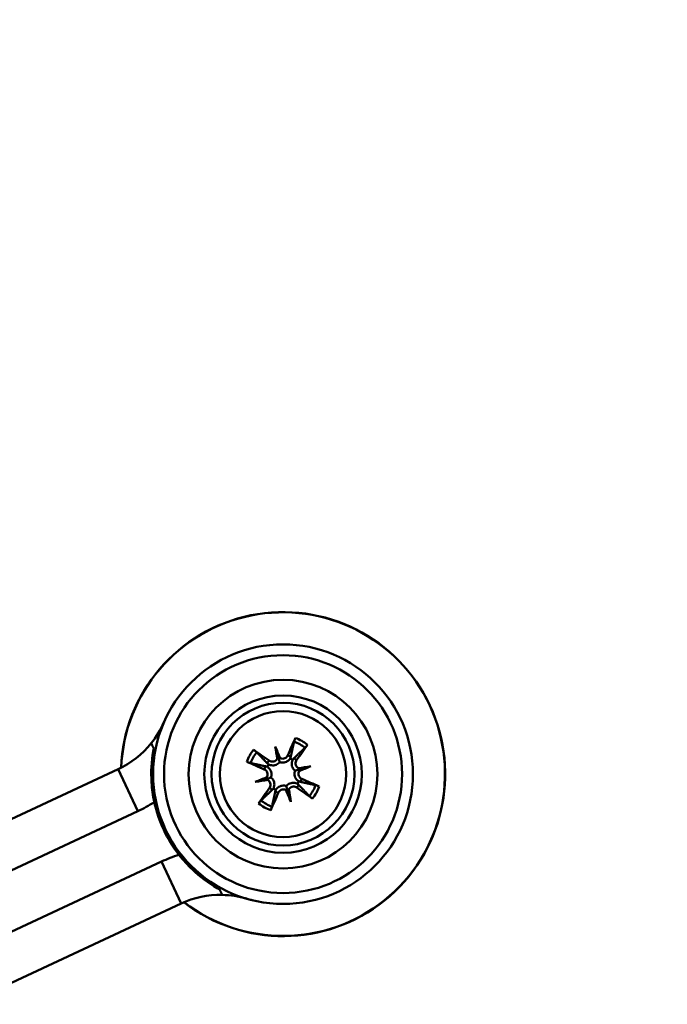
# Model space of a CAD drawing. Header units: inches. Extents: x 0.8 to 72.9, y -7.8 to 49.3.
# Tile 10 of 256: x 17.9 to 19.7, y 8.2 to 10.9. Entities that reach past the tile are written whole.
import ezdxf

# ---------------------------------------------------------------- set-up
doc = ezdxf.new("R2010")
doc.units = ezdxf.units.IN
doc.header["$MEASUREMENT"] = 0
for name, color, linetype, lineweight in [('Dimensions(ROSSANSI)', 7, 'Continuous', 25), ('Visible Edges(ROSSANSI)', 7, 'Continuous', 50), ('Visible Tangent Edges(ROSSANSI)', 7, 'Continuous', 50)]:
    doc.layers.add(name, color=color, linetype=linetype, lineweight=lineweight)
doc.styles.add('DEFAULT-ROSSANSI', font='arial.ttf')
doc.dimstyles.new('DEFAULT-ROSSANSI', dxfattribs={"dimtxt": 1, "dimasz": 0.098425, "dimexe": 0.125, "dimexo": 0.0625, "dimgap": 0.031496, "dimtad": 0, "dimtih": 1, "dimtoh": 1, "dimrnd": 1e-08, "dimzin": 0, "dimdsep": 46, "dimtxsty": 'DEFAULT-ROSSANSI', "dimcen": 0.09, "dimdle": 0.393701, "dimclrd": 7, "dimclre": 7, "dimclrt": 179, "dimadec": 0, "dimazin": 0, "dimtfac": 1, "dimtofl": 0, "dimtmove": 0, "dimatfit": 3, "dimfxl": 1, "dimtolj": 1, "dimtzin": 0, "dimlwd": 25, "dimlwe": 25, "dimarcsym": 0})

# ---------------------------------------------------------------- blocks, each defined once
blk = doc.blocks.new('*D9')
at = {"layer": 'Defpoints', "color": 0}
for p in [(21.4897, 26.325), (16.1891, 4.5732), (19.9792, 2.9683)]:
    blk.add_point(p, dxfattribs=at)
at = {"layer": 'Dimensions(ROSSANSI)', "color": 7, "lineweight": 25}
for p, q in [((21.5472, 26.3006), (28.7105, 23.2674)), ((28.557, 23.2255), (24.572, 13.8146)), ((20.0176, 3.0589), (24.0026, 12.4698)), ((16.2466, 4.5489), (20.0943, 2.9196))]:
    blk.add_line(p, q, dxfattribs=at)
at = {"layer": 'Dimensions(ROSSANSI)', "color": 7}
for points in [[(28.5419, 23.2319), (28.5721, 23.2191), (28.5954, 23.3161)], [(20.0025, 3.0653), (20.0327, 3.0525), (19.9792, 2.9683)]]:
    blk.add_solid(points, dxfattribs=at)
at = {"layer": 'Dimensions(ROSSANSI)', "color": 179, "lineweight": 25, "insert": (20.275, 13.7831), "char_height": 1, "attachment_point": 1, "style": 'DEFAULT-ROSSANSI'}
blk.add_mtext('\\A1;22.10 [561.3]', dxfattribs=at)
blk = doc.blocks.new('*D12')
at = {"layer": 'Defpoints', "color": 0}
for p in [(19.7897, 29.9935), (13.8514, 26.4502), (21.411, 26.1392), (13.8514, 8.2867)]:
    blk.add_point(p, dxfattribs=at)
at = {"layer": 'Dimensions(ROSSANSI)', "color": 7, "lineweight": 25}
for p, q in [((13.8514, 26.5127), (13.8514, 30.9161)), ((21.4354, 26.1967), (22.6753, 29.1249))]:
    blk.add_line(p, q, dxfattribs=at)
for start, end in [(81.16585, 89.74941), (67.30059, 75.85919)]:
    blk.add_arc((13.8514, 8.2867), 22.5044, start, end, dxfattribs=at)
at = {"layer": 'Dimensions(ROSSANSI)', "color": 7}
for points in [[(13.9498, 30.7745), (13.9499, 30.8073), (13.8514, 30.7911)], [(22.5422, 29.0631), (22.5294, 29.0328), (22.6265, 29.0098)]]:
    blk.add_solid(points, dxfattribs=at)
at = {"layer": 'Dimensions(ROSSANSI)', "color": 179, "lineweight": 25, "insert": (17.339, 30.8522), "char_height": 1, "attachment_point": 1, "style": 'DEFAULT-ROSSANSI'}
blk.add_mtext('\\A1;23°', dxfattribs=at)

msp = doc.modelspace()

# ---------------------------------------------------------------- linework, layer by layer
at = {"layer": 'Visible Edges(ROSSANSI)'}
for p, q in [((18.5947, 8.9132), (18.6033, 8.8829)), ((17.7013, 8.6318), (18.1715, 8.8516)), ((18.6904, 8.8595), (18.6602, 8.851)), ((18.5411, 8.8175), (18.5713, 8.826)), ((18.6368, 8.7638), (18.6283, 8.7941)), ((17.7542, 8.5186), (18.2245, 8.7384)), ((17.8177, 8.3827), (18.288, 8.6025)), ((17.8706, 8.2695), (18.3409, 8.4893))]:
    msp.add_line(p, q, dxfattribs=at)
for radius in [0.35, 0.2121, 0.1925, 0.17]:
    msp.add_circle((18.6158, 8.8385), radius, dxfattribs=at)
for centre, radius, start, end in [((18.6158, 8.8385), 0.4369, 232.3166, 177.7834), ((18.0657, 9.0781), 0.25, 321.2607, 336.4596), ((18.0657, 9.0781), 0.25, 295.05, 321.2607), ((18.6158, 8.8385), 0.0465, 56.0506, 65.388), ((18.6158, 8.8385), 0.0465, 146.0506, 155.388), ((18.6158, 8.8385), 0.0465, 326.0506, 335.388), ((18.6158, 8.8385), 0.0465, 236.0506, 245.388), ((18.0657, 9.0781), 0.375, 295.05, 302.8103), ((18.6158, 8.8385), 0.355, 192.2856, 217.8144), ((18.4468, 8.2628), 0.375, 107.2897, 115.05), ((18.4468, 8.2628), 0.25, 88.8393, 115.05), ((18.4468, 8.2628), 0.25, 73.6404, 88.8393)]:
    msp.add_arc(centre, radius, start, end, dxfattribs=at)
for centre, major_axis, ratio, start_param, end_param in [((18.6305, 8.8325), (-0.1019, -0.2504), 0.087156, 4.322701, 4.520003), ((18.6063, 8.8256), (-0.2176, 0.1605), 0.087156, 4.904775, 5.102077), ((18.5793, 8.8252), (0.0916, -0.2518), 0.173648, 1.734346, 1.863678), ((18.6538, 8.8462), (-0.0532, 0.2626), 0.173648, 1.277915, 1.407247), ((18.6029, 8.848), (0.1605, 0.2176), 0.087156, 4.904775, 5.102077), ((18.6218, 8.8533), (0.2504, -0.1019), 0.087156, 4.322701, 4.520003), ((18.5931, 8.8881), (-0.0118, -0.0024), 0.868224, 2.019616, 2.403378), ((18.6092, 8.8926), (-0.0114, -0.0041), 0.868224, 0.738214, 1.121977), ((18.6235, 8.8005), (0.2626, 0.0532), 0.173648, 1.277915, 1.407247), ((18.6653, 8.8612), (-0.0024, 0.0118), 0.868224, 2.019616, 2.403378), ((18.6025, 8.8749), (-0.2518, -0.0916), 0.173648, 1.734346, 1.863678), ((18.6699, 8.845), (-0.0041, 0.0114), 0.868224, 0.738214, 1.121977), ((18.629, 8.802), (0.2518, 0.0916), 0.173648, 1.734346, 1.863678), ((18.6081, 8.8765), (-0.2626, -0.0532), 0.173648, 1.277915, 1.407247), ((18.5616, 8.832), (0.0041, -0.0114), 0.868224, 0.738214, 1.121977), ((18.5662, 8.8158), (0.0024, -0.0118), 0.868224, 2.019616, 2.403378), ((18.6097, 8.8237), (-0.2504, 0.1019), 0.087156, 4.322701, 4.520003), ((18.6286, 8.829), (-0.1605, -0.2176), 0.087156, 4.904775, 5.102077), ((18.6223, 8.7844), (0.0114, 0.0041), 0.868224, 0.738214, 1.121977), ((18.6522, 8.8517), (-0.0916, 0.2518), 0.173648, 1.734346, 1.863678), ((18.6384, 8.7889), (0.0118, 0.0024), 0.868224, 2.019616, 2.403378), ((18.5777, 8.8308), (0.0532, -0.2626), 0.173648, 1.277915, 1.407247), ((18.6252, 8.8513), (0.2176, -0.1605), 0.087156, 4.904775, 5.102077), ((18.601, 8.8445), (0.1019, 0.2504), 0.087156, 4.322701, 4.520003)]:
    msp.add_ellipse(centre, major_axis=major_axis, ratio=ratio, start_param=start_param, end_param=end_param, dxfattribs=at)
for points, weights in [([(18.6454, 8.926), (18.6399, 8.9003), (18.6368, 8.8857)], [1.0059010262, 1.05242872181, 1.01578783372]), ([(18.2675, 8.9072), (18.264, 8.9146), (18.2607, 8.9217)], [1.0058126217, 1.00338777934, 1]), ([(18.5732, 8.8679), (18.5629, 8.8786), (18.5448, 8.8977)], [1.01578783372, 1.05242872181, 1.0059010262]), ([(18.6451, 8.8811), (18.6559, 8.8914), (18.6749, 8.9095)], [1.01578783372, 1.05242872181, 1.0059010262]), ([(18.5282, 8.8682), (18.5539, 8.8627), (18.5685, 8.8595)], [1.0059010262, 1.05242872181, 1.01578783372]), ([(18.7033, 8.8088), (18.6776, 8.8143), (18.663, 8.8175)], [1.0059010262, 1.05242872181, 1.01578783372]), ([(18.5864, 8.7959), (18.5756, 8.7856), (18.5566, 8.7675)], [1.01578783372, 1.05242872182, 1.0059010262]), ([(18.5861, 8.751), (18.5916, 8.7766), (18.5947, 8.7912)], [1.0059010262, 1.05242872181, 1.01578783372]), ([(18.6583, 8.8091), (18.6686, 8.7983), (18.6867, 8.7793)], [1.01578783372, 1.05242872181, 1.0059010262]), ([(18.4518, 8.5127), (18.4485, 8.5198), (18.445, 8.5272)], [1, 1.00338777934, 1.0058126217])]:
    msp.add_rational_spline(points, weights, degree=2, dxfattribs=at)
for points, knots in [([(18.6454, 8.926), (18.6455, 8.9264), (18.6457, 8.9269), (18.6461, 8.9282), (18.6464, 8.9291), (18.647, 8.9309), (18.6475, 8.932), (18.6482, 8.9339), (18.6487, 8.935), (18.6491, 8.9358)], [0.070994, 0.070994, 0.070994, 0.070994, 0.07730561, 0.07730561, 0.08501045, 0.08501045, 0.09272791, 0.09272791, 0.10039672, 0.10039672, 0.10039672, 0.10039672]), ([(18.2689, 8.763), (18.2651, 8.7805), (18.2626, 8.7983), (18.2597, 8.8442), (18.2613, 8.8725), (18.2666, 8.9025), (18.267, 8.9048), (18.2675, 8.9072)], [4.1413496, 4.1413496, 4.1413496, 4.1413496, 4.2782487, 4.2782487, 4.4904891, 4.4904891, 4.5087123, 4.5087123, 4.5087123, 4.5087123]), ([(18.5366, 8.9042), (18.5373, 8.9036), (18.5383, 8.9029), (18.5399, 8.9017), (18.5409, 8.901), (18.5423, 8.8999), (18.5431, 8.8992), (18.5441, 8.8984), (18.5445, 8.898), (18.5448, 8.8977)], [0.02330526, 0.02330526, 0.02330526, 0.02330526, 0.03097407, 0.03097407, 0.03869153, 0.03869153, 0.04639637, 0.04639637, 0.05270798, 0.05270798, 0.05270798, 0.05270798]), ([(18.6814, 8.9177), (18.6809, 8.9169), (18.6802, 8.9159), (18.679, 8.9143), (18.6783, 8.9134), (18.6771, 8.9119), (18.6765, 8.9111), (18.6756, 8.9102), (18.6752, 8.9097), (18.6749, 8.9095)], [0.02330526, 0.02330526, 0.02330526, 0.02330526, 0.03097407, 0.03097407, 0.03869153, 0.03869153, 0.04639637, 0.04639637, 0.05270798, 0.05270798, 0.05270798, 0.05270798]), ([(18.5282, 8.8682), (18.5279, 8.8683), (18.5273, 8.8684), (18.5261, 8.8688), (18.5251, 8.8691), (18.5233, 8.8698), (18.5222, 8.8702), (18.5204, 8.871), (18.5193, 8.8714), (18.5184, 8.8718)], [0.070994, 0.070994, 0.070994, 0.070994, 0.07730561, 0.07730561, 0.08501045, 0.08501045, 0.09272791, 0.09272791, 0.10039672, 0.10039672, 0.10039672, 0.10039672]), ([(18.6066, 8.8709), (18.6062, 8.8703), (18.6057, 8.8697), (18.6036, 8.8676), (18.6019, 8.8662), (18.5982, 8.864), (18.5962, 8.8632), (18.5919, 8.8621), (18.5898, 8.8618), (18.5856, 8.8619), (18.5831, 8.8623), (18.5796, 8.8634), (18.5783, 8.8639), (18.5772, 8.8645)], [0.3033393, 0.3033393, 0.3033393, 0.3033393, 0.30902749, 0.30902749, 0.32500377, 0.32500377, 0.34098004, 0.34098004, 0.35695632, 0.35695632, 0.37582552, 0.37582552, 0.38650113, 0.38650113, 0.38650113, 0.38650113]), ([(18.6001, 8.8798), (18.6001, 8.8798), (18.6001, 8.8797), (18.5991, 8.8781), (18.5978, 8.8766), (18.5947, 8.8742), (18.593, 8.8733), (18.5894, 8.8722), (18.5874, 8.8721), (18.5835, 8.8725), (18.5816, 8.8731), (18.5795, 8.8742), (18.5789, 8.8746), (18.5784, 8.8749)], [0.02817592, 0.02817592, 0.02817592, 0.02817592, 0.02861542, 0.02861542, 0.04266381, 0.04266381, 0.0567122, 0.0567122, 0.07082649, 0.07082649, 0.08494078, 0.08494078, 0.08976122, 0.08976122, 0.08976122, 0.08976122]), ([(18.6033, 8.8829), (18.6036, 8.8818), (18.6039, 8.8808), (18.6049, 8.8771), (18.6055, 8.8748), (18.6063, 8.872), (18.6065, 8.8714), (18.6066, 8.8709)], [-2.6010107, -2.6010107, -2.6010107, -2.6010107, -2.5540627, -2.5540627, -2.3944338, -2.3944338, -2.354937, -2.354937, -2.354937, -2.354937]), ([(18.6351, 8.8808), (18.6345, 8.8797), (18.6337, 8.8786), (18.6312, 8.8758), (18.6293, 8.8742), (18.6257, 8.872), (18.6238, 8.871), (18.6196, 8.8698), (18.6174, 8.8694), (18.6132, 8.8694), (18.6109, 8.8696), (18.6081, 8.8704), (18.6073, 8.8706), (18.6066, 8.8709)], [0.2635064, 0.2635064, 0.2635064, 0.2635064, 0.27418202, 0.27418202, 0.29305121, 0.29305121, 0.30902749, 0.30902749, 0.32500377, 0.32500377, 0.34098004, 0.34098004, 0.34666824, 0.34666824, 0.34666824, 0.34666824]), ([(18.6286, 8.8891), (18.6279, 8.8874), (18.6268, 8.8857), (18.624, 8.8829), (18.6223, 8.8818), (18.6188, 8.8804), (18.6169, 8.88), (18.613, 8.88), (18.6111, 8.8804), (18.6087, 8.8813), (18.6081, 8.8816), (18.6075, 8.8819)], [0, 0, 0, 0, 0.01429788, 0.01429788, 0.02859576, 0.02859576, 0.04258156, 0.04258156, 0.05656736, 0.05656736, 0.06157061, 0.06157061, 0.06157061, 0.06157061]), ([(18.6482, 8.8476), (18.6476, 8.8481), (18.647, 8.8486), (18.6448, 8.8506), (18.6434, 8.8524), (18.6413, 8.856), (18.6404, 8.8581), (18.6393, 8.8623), (18.6391, 8.8645), (18.6392, 8.8687), (18.6395, 8.8711), (18.6406, 8.8747), (18.6412, 8.8759), (18.6417, 8.8771)], [0.3033393, 0.3033393, 0.3033393, 0.3033393, 0.30902749, 0.30902749, 0.32500377, 0.32500377, 0.34098004, 0.34098004, 0.35695632, 0.35695632, 0.37582552, 0.37582552, 0.38650113, 0.38650113, 0.38650113, 0.38650113]), ([(18.6571, 8.8541), (18.657, 8.8542), (18.657, 8.8542), (18.6553, 8.8552), (18.6538, 8.8565), (18.6514, 8.8595), (18.6505, 8.8613), (18.6495, 8.8648), (18.6493, 8.8668), (18.6497, 8.8707), (18.6504, 8.8726), (18.6515, 8.8748), (18.6518, 8.8753), (18.6522, 8.8758)], [0.02817701, 0.02817701, 0.02817701, 0.02817701, 0.02875644, 0.02875644, 0.04273434, 0.04273434, 0.05671223, 0.05671223, 0.07082652, 0.07082652, 0.08494082, 0.08494082, 0.08976125, 0.08976125, 0.08976125, 0.08976125]), ([(18.5652, 8.8513), (18.5669, 8.8506), (18.5685, 8.8495), (18.5713, 8.8467), (18.5724, 8.845), (18.5738, 8.8416), (18.5742, 8.8396), (18.5743, 8.8357), (18.5739, 8.8338), (18.5729, 8.8315), (18.5727, 8.8309), (18.5723, 8.8303)], [0, 0, 0, 0, 0.01429788, 0.01429788, 0.02859576, 0.02859576, 0.04258156, 0.04258156, 0.05656736, 0.05656736, 0.06157061, 0.06157061, 0.06157061, 0.06157061]), ([(18.5735, 8.8579), (18.5746, 8.8572), (18.5757, 8.8564), (18.5785, 8.8539), (18.58, 8.8521), (18.5823, 8.8485), (18.5832, 8.8465), (18.5845, 8.8423), (18.5848, 8.8401), (18.5849, 8.8359), (18.5846, 8.8337), (18.5839, 8.8308), (18.5836, 8.8301), (18.5833, 8.8294)], [0.2635064, 0.2635064, 0.2635064, 0.2635064, 0.27418202, 0.27418202, 0.29305121, 0.29305121, 0.30902749, 0.30902749, 0.32500377, 0.32500377, 0.34098004, 0.34098004, 0.34666824, 0.34666824, 0.34666824, 0.34666824]), ([(18.6581, 8.8191), (18.657, 8.8198), (18.6559, 8.8206), (18.653, 8.8231), (18.6515, 8.8249), (18.6492, 8.8285), (18.6483, 8.8305), (18.647, 8.8346), (18.6467, 8.8369), (18.6466, 8.8411), (18.6469, 8.8433), (18.6477, 8.8462), (18.6479, 8.8469), (18.6482, 8.8476)], [0.2635064, 0.2635064, 0.2635064, 0.2635064, 0.27418202, 0.27418202, 0.29305121, 0.29305121, 0.30902749, 0.30902749, 0.32500377, 0.32500377, 0.34098004, 0.34098004, 0.34666824, 0.34666824, 0.34666824, 0.34666824]), ([(18.6602, 8.851), (18.659, 8.8507), (18.6581, 8.8504), (18.6544, 8.8494), (18.6521, 8.8487), (18.6493, 8.8479), (18.6487, 8.8478), (18.6482, 8.8476)], [-2.6010107, -2.6010107, -2.6010107, -2.6010107, -2.5540627, -2.5540627, -2.3944338, -2.3944338, -2.354937, -2.354937, -2.354937, -2.354937]), ([(18.6663, 8.8256), (18.6646, 8.8264), (18.663, 8.8275), (18.6602, 8.8303), (18.6591, 8.832), (18.6577, 8.8354), (18.6573, 8.8374), (18.6573, 8.8412), (18.6577, 8.8432), (18.6586, 8.8455), (18.6589, 8.8461), (18.6592, 8.8467)], [0, 0, 0, 0, 0.01429788, 0.01429788, 0.02859576, 0.02859576, 0.04258156, 0.04258156, 0.05656736, 0.05656736, 0.06157061, 0.06157061, 0.06157061, 0.06157061]), ([(18.5713, 8.826), (18.5725, 8.8263), (18.5735, 8.8266), (18.5771, 8.8276), (18.5794, 8.8283), (18.5823, 8.8291), (18.5828, 8.8292), (18.5833, 8.8294)], [-2.6010107, -2.6010107, -2.6010107, -2.6010107, -2.5540627, -2.5540627, -2.3944338, -2.3944338, -2.354937, -2.354937, -2.354937, -2.354937]), ([(18.5744, 8.8228), (18.5745, 8.8228), (18.5745, 8.8228), (18.5762, 8.8218), (18.5777, 8.8205), (18.5801, 8.8175), (18.581, 8.8157), (18.582, 8.8121), (18.5822, 8.8101), (18.5818, 8.8062), (18.5811, 8.8043), (18.58, 8.8022), (18.5797, 8.8017), (18.5793, 8.8011)], [0.02817701, 0.02817701, 0.02817701, 0.02817701, 0.02875644, 0.02875644, 0.04273434, 0.04273434, 0.05671223, 0.05671223, 0.07090098, 0.07090098, 0.08508973, 0.08508973, 0.08976579, 0.08976579, 0.08976579, 0.08976579]), ([(18.5833, 8.8294), (18.5839, 8.8289), (18.5845, 8.8284), (18.5867, 8.8264), (18.5881, 8.8246), (18.5902, 8.821), (18.5911, 8.8189), (18.5922, 8.8147), (18.5924, 8.8125), (18.5924, 8.8083), (18.592, 8.8059), (18.5909, 8.8023), (18.5904, 8.8011), (18.5898, 8.7999)], [0.3033393, 0.3033393, 0.3033393, 0.3033393, 0.30902749, 0.30902749, 0.32500377, 0.32500377, 0.34098004, 0.34098004, 0.35695632, 0.35695632, 0.37582552, 0.37582552, 0.38650113, 0.38650113, 0.38650113, 0.38650113]), ([(18.5964, 8.7962), (18.5971, 8.7973), (18.5979, 8.7984), (18.6003, 8.8012), (18.6022, 8.8028), (18.6058, 8.805), (18.6077, 8.806), (18.6119, 8.8072), (18.6141, 8.8076), (18.6183, 8.8076), (18.6206, 8.8074), (18.6234, 8.8066), (18.6242, 8.8063), (18.6249, 8.8061)], [0.2635064, 0.2635064, 0.2635064, 0.2635064, 0.27418202, 0.27418202, 0.29305121, 0.29305121, 0.30902749, 0.30902749, 0.32500377, 0.32500377, 0.34098004, 0.34098004, 0.34666824, 0.34666824, 0.34666824, 0.34666824]), ([(18.6029, 8.7879), (18.6036, 8.7896), (18.6047, 8.7913), (18.6075, 8.7941), (18.6092, 8.7952), (18.6127, 8.7966), (18.6146, 8.797), (18.6185, 8.797), (18.6205, 8.7966), (18.6228, 8.7957), (18.6234, 8.7954), (18.624, 8.7951)], [0, 0, 0, 0, 0.01429788, 0.01429788, 0.02859576, 0.02859576, 0.04258156, 0.04258156, 0.05656736, 0.05656736, 0.06157061, 0.06157061, 0.06157061, 0.06157061]), ([(18.6249, 8.8061), (18.6253, 8.8067), (18.6259, 8.8073), (18.6279, 8.8094), (18.6297, 8.8108), (18.6333, 8.8129), (18.6353, 8.8138), (18.6396, 8.8149), (18.6417, 8.8151), (18.646, 8.8151), (18.6484, 8.8147), (18.6519, 8.8136), (18.6532, 8.8131), (18.6544, 8.8125)], [0.3033393, 0.3033393, 0.3033393, 0.3033393, 0.30902749, 0.30902749, 0.32500377, 0.32500377, 0.34098004, 0.34098004, 0.35695632, 0.35695632, 0.37582552, 0.37582552, 0.38650113, 0.38650113, 0.38650113, 0.38650113]), ([(18.6283, 8.7941), (18.6279, 8.7952), (18.6277, 8.7962), (18.6266, 8.7999), (18.626, 8.8022), (18.6252, 8.805), (18.625, 8.8055), (18.6249, 8.8061)], [-2.6010107, -2.6010107, -2.6010107, -2.6010107, -2.5540627, -2.5540627, -2.3944338, -2.3944338, -2.354937, -2.354937, -2.354937, -2.354937]), ([(18.6314, 8.7971), (18.6314, 8.7972), (18.6315, 8.7972), (18.6324, 8.7989), (18.6337, 8.8004), (18.6368, 8.8028), (18.6386, 8.8037), (18.6421, 8.8047), (18.6441, 8.8049), (18.648, 8.8045), (18.6499, 8.8039), (18.652, 8.8027), (18.6526, 8.8024), (18.6531, 8.802)], [0.02817592, 0.02817592, 0.02817592, 0.02817592, 0.02861542, 0.02861542, 0.04266381, 0.04266381, 0.0567122, 0.0567122, 0.07082649, 0.07082649, 0.08494078, 0.08494078, 0.08976122, 0.08976122, 0.08976122, 0.08976122]), ([(18.7033, 8.8088), (18.7037, 8.8087), (18.7042, 8.8086), (18.7055, 8.8082), (18.7064, 8.8079), (18.7082, 8.8072), (18.7093, 8.8068), (18.7112, 8.806), (18.7122, 8.8056), (18.7131, 8.8052)], [0.070994, 0.070994, 0.070994, 0.070994, 0.07730561, 0.07730561, 0.08501045, 0.08501045, 0.09272791, 0.09272791, 0.10039672, 0.10039672, 0.10039672, 0.10039672]), ([(18.5501, 8.7593), (18.5506, 8.7601), (18.5513, 8.761), (18.5525, 8.7627), (18.5532, 8.7636), (18.5544, 8.7651), (18.555, 8.7659), (18.5559, 8.7668), (18.5563, 8.7672), (18.5566, 8.7675)], [0.02330526, 0.02330526, 0.02330526, 0.02330526, 0.03097407, 0.03097407, 0.03869153, 0.03869153, 0.04639637, 0.04639637, 0.05270798, 0.05270798, 0.05270798, 0.05270798]), ([(18.6949, 8.7728), (18.6942, 8.7733), (18.6932, 8.774), (18.6916, 8.7752), (18.6906, 8.776), (18.6892, 8.7771), (18.6884, 8.7778), (18.6874, 8.7786), (18.687, 8.779), (18.6867, 8.7793)], [0.02330526, 0.02330526, 0.02330526, 0.02330526, 0.03097407, 0.03097407, 0.03869153, 0.03869153, 0.04639637, 0.04639637, 0.05270798, 0.05270798, 0.05270798, 0.05270798]), ([(18.5861, 8.751), (18.586, 8.7506), (18.5858, 8.75), (18.5855, 8.7488), (18.5851, 8.7478), (18.5845, 8.7461), (18.5841, 8.745), (18.5833, 8.7431), (18.5828, 8.742), (18.5824, 8.7412)], [0.070994, 0.070994, 0.070994, 0.070994, 0.07730561, 0.07730561, 0.08501045, 0.08501045, 0.09272791, 0.09272791, 0.10039672, 0.10039672, 0.10039672, 0.10039672]), ([(18.445, 8.5272), (18.4429, 8.5284), (18.4408, 8.5296), (18.4144, 8.5448), (18.3918, 8.5616), (18.3584, 8.5933), (18.3463, 8.6067), (18.3353, 8.6208)], [4.8967465, 4.8967465, 4.8967465, 4.8967465, 4.9149698, 4.9149698, 5.1272101, 5.1272101, 5.2641093, 5.2641093, 5.2641093, 5.2641093])]:
    msp.add_open_spline(points, degree=3, knots=knots, dxfattribs=at)
for points in [[(18.6368, 8.8857), (18.6364, 8.884), (18.6358, 8.8823), (18.6351, 8.8808)], [(18.6417, 8.8771), (18.6427, 8.8785), (18.6438, 8.8798), (18.6451, 8.8811)], [(18.5685, 8.8595), (18.5703, 8.8591), (18.5719, 8.8586), (18.5735, 8.8579)], [(18.5772, 8.8645), (18.5758, 8.8654), (18.5744, 8.8665), (18.5732, 8.8679)], [(18.663, 8.8175), (18.6613, 8.8179), (18.6596, 8.8184), (18.6581, 8.8191)], [(18.5898, 8.7999), (18.5888, 8.7985), (18.5877, 8.7972), (18.5864, 8.7959)], [(18.5947, 8.7912), (18.5951, 8.793), (18.5957, 8.7947), (18.5964, 8.7962)], [(18.6544, 8.8125), (18.6557, 8.8116), (18.6571, 8.8104), (18.6583, 8.8091)], [(18.5348, 8.498), (18.5277, 8.4997), (18.5207, 8.5016), (18.5137, 8.5036)]]:
    msp.add_open_spline(points, degree=3, dxfattribs=at)
at = {"layer": 'Visible Tangent Edges(ROSSANSI)'}
for p, q in [((18.5784, 8.8749), (18.5732, 8.8679)), ((18.6286, 8.8891), (18.6368, 8.8857)), ((18.6522, 8.8758), (18.6451, 8.8811)), ((18.1715, 8.8516), (18.2245, 8.7384)), ((18.5652, 8.8513), (18.5685, 8.8595)), ((18.6663, 8.8256), (18.663, 8.8175)), ((18.5793, 8.8011), (18.5864, 8.7959)), ((18.6029, 8.7879), (18.5947, 8.7912)), ((18.6531, 8.802), (18.6583, 8.8091)), ((18.288, 8.6025), (18.3409, 8.4893))]:
    msp.add_line(p, q, dxfattribs=at)
for radius in [0.3207, 0.2543]:
    msp.add_circle((18.6158, 8.8385), radius, dxfattribs=at)
for radius, start, end in [(0.4364, 232.3514, 177.7486), (0.0924, 50.1764, 71.2621), (0.1029, 50.3312, 71.1074), (0.1029, 140.3312, 161.1074), (0.0924, 140.1764, 161.2621), (0.0924, 320.1764, 341.2621), (0.1029, 320.3312, 341.1074), (0.0924, 230.1764, 251.2621), (0.1029, 230.3312, 251.1074)]:
    msp.add_arc((18.6158, 8.8385), radius, start, end, dxfattribs=at)

# ---------------------------------------------------------------- dimensions: what is measured, and where the dimension line sits
at = {"layer": 'Dimensions(ROSSANSI)', "color": 7, "lineweight": 25}
dim = msp.add_angular_dim_3p(base=(19.7897, 29.9935), center=(13.8514, 8.2867), p1=(21.411, 26.1392), p2=(13.8514, 26.4502), dimstyle='DEFAULT-ROSSANSI', override={"dimadec": 0, "dimtp": 0, "dimtm": 0, "dimtdec": 0}, dxfattribs=at)
dim.commit()
dim.dimension.update_dxf_attribs({"geometry": '*D12', "text_midpoint": (18.3285, 30.3413), "dimtype": 165})
dim = msp.add_linear_dim(base=(19.9792, 2.9683), p1=(21.4897, 26.325), p2=(16.1891, 4.5732), angle=67.05, dimstyle='DEFAULT-ROSSANSI', override={"dimdec": 2, "dimtp": 0, "dimtm": 0, "dimtdec": 2, "dimatfit": 1}, dxfattribs=at)
dim.commit()
dim.dimension.update_dxf_attribs({"geometry": '*D9', "text_midpoint": (24.2873, 13.1422), "dimtype": 160})

doc.saveas('drawing.dxf')
